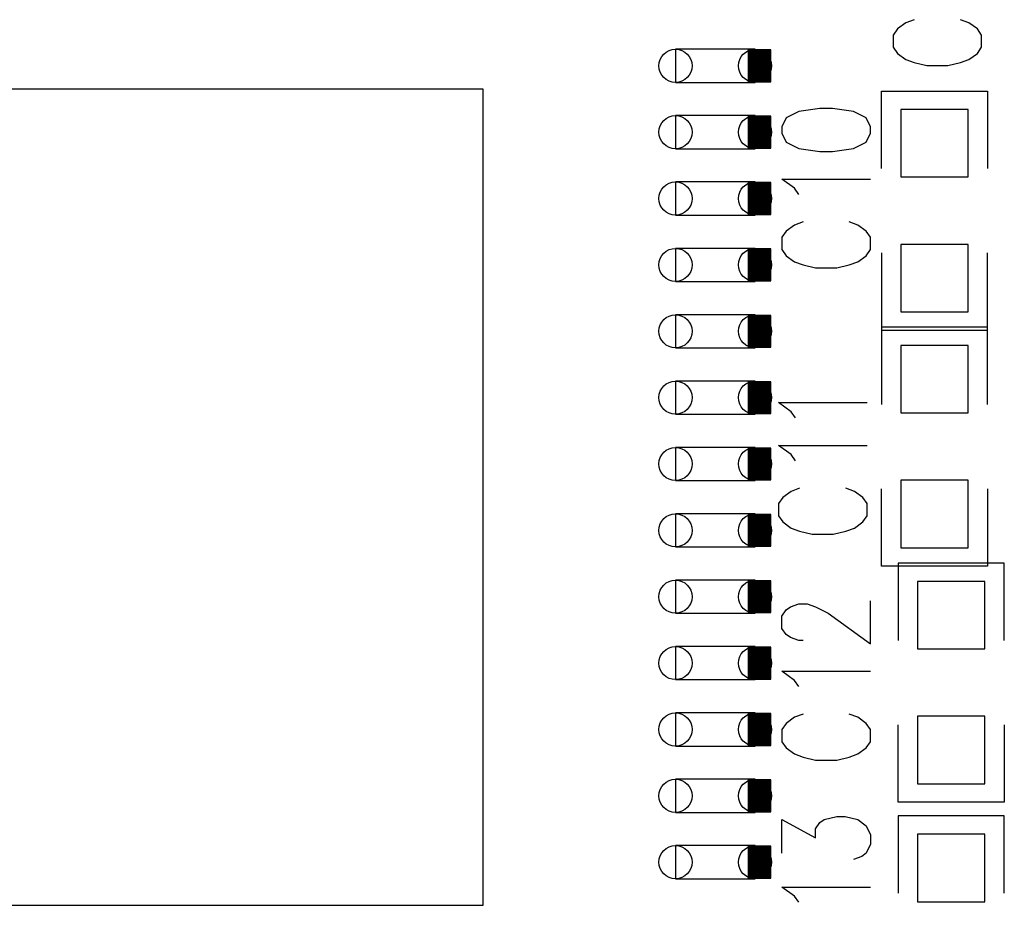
# Model space of a CAD drawing. Extents: x 2 to 38, y 4.3 to 27.6.
# Tile 19 of 25: x 26.7 to 28, y 16.6 to 17.7. Entities that reach past the tile are written whole.
import ezdxf

# ---------------------------------------------------------------- set-up
doc = ezdxf.new("R2010")
doc.units = 0
doc.layers.get('0').update_dxf_attribs({"linetype": 'CONTINUOUS'})
doc.layers.add('assy_t', color=3, linetype='CONTINUOUS')

# ---------------------------------------------------------------- blocks, each defined once
blk = doc.blocks.new('D18')
blk.add_lwpolyline([(-0.04232, -0.04232), (0.04232, -0.04232), (0.04232, 0.04232), (-0.04232, 0.04232)], close=True)
blk = doc.blocks.new('D20')
blk.add_lwpolyline([(-0.51238, -0.51238), (0.51238, -0.51238), (0.51238, 0.51238), (-0.51238, 0.51238)], close=True)
blk = doc.blocks.new('D34')
blk.add_lwpolyline([(0.0499, 0.0208), (-0.0499, 0.0208), (-0.0499, -0.0208), (0.0499, -0.0208)], close=True)
for centre in [(-0.0499, 0), (0.0499, 0)]:
    blk.add_circle(centre, 0.0208)

msp = doc.modelspace()

# ---------------------------------------------------------------- linework, layer by layer
at = {"layer": 'assy_t', "color": 3}
for points in [[(27.844726, 17.705726), (27.834146, 17.701886), (27.823566, 17.694186), (27.818266, 17.686486), (27.818266, 17.671106), (27.823566, 17.663406), (27.834146, 17.655706), (27.844726, 17.651866), (27.860586, 17.648026), (27.887046, 17.648026), (27.902906, 17.651866), (27.913486, 17.655706), (27.924086, 17.663406), (27.929366, 17.671106), (27.929366, 17.686486), (27.924086, 17.694186), (27.913486, 17.701886), (27.902906, 17.705726)], [(27.664826, 17.627826), (27.664826, 17.667806), (27.636506, 17.667806), (27.636506, 17.627826), (27.664826, 17.627826)], [(27.636506, 17.627826), (27.636506, 17.667806)], [(27.637346, 17.627826), (27.637346, 17.667806)], [(27.638166, 17.627826), (27.638166, 17.667806)], [(27.639006, 17.627826), (27.639006, 17.667806)], [(27.639846, 17.627826), (27.639846, 17.667806)], [(27.640666, 17.627826), (27.640666, 17.667806)], [(27.641506, 17.627826), (27.641506, 17.667806)], [(27.642346, 17.627826), (27.642346, 17.667806)], [(27.643166, 17.627826), (27.643166, 17.667806)], [(27.644006, 17.627826), (27.644006, 17.667806)], [(27.644846, 17.627826), (27.644846, 17.667806)], [(27.645666, 17.627826), (27.645666, 17.667806)], [(27.646506, 17.627826), (27.646506, 17.667806)], [(27.647326, 17.627826), (27.647326, 17.667806)], [(27.648166, 17.627826), (27.648166, 17.667806)], [(27.649006, 17.627826), (27.649006, 17.667806)], [(27.649826, 17.627826), (27.649826, 17.667806)], [(27.650666, 17.627826), (27.650666, 17.667806)], [(27.651506, 17.627826), (27.651506, 17.667806)], [(27.652326, 17.627826), (27.652326, 17.667806)], [(27.653166, 17.627826), (27.653166, 17.667806)], [(27.654006, 17.627826), (27.654006, 17.667806)], [(27.654826, 17.627826), (27.654826, 17.667806)], [(27.655666, 17.627826), (27.655666, 17.667806)], [(27.656506, 17.627826), (27.656506, 17.667806)], [(27.657326, 17.627826), (27.657326, 17.667806)], [(27.658166, 17.627826), (27.658166, 17.667806)], [(27.659006, 17.627826), (27.659006, 17.667806)], [(27.659826, 17.627826), (27.659826, 17.667806)], [(27.660666, 17.627826), (27.660666, 17.667806)], [(27.661506, 17.627826), (27.661506, 17.667806)], [(27.662326, 17.627826), (27.662326, 17.667806)], [(27.663166, 17.627826), (27.663166, 17.667806)], [(27.664006, 17.627826), (27.664006, 17.667806)], [(27.803466, 17.518926), (27.803466, 17.615986), (27.936766, 17.615986), (27.936766, 17.518926)], [(27.678606, 17.563366), (27.683886, 17.551826), (27.699766, 17.544126), (27.726226, 17.540286), (27.742086, 17.540286), (27.768546, 17.544126), (27.784406, 17.551826), (27.789706, 17.563366), (27.789706, 17.571066), (27.784406, 17.582606), (27.768546, 17.590306), (27.742086, 17.594146), (27.726226, 17.594146), (27.699766, 17.590306), (27.683886, 17.582606), (27.678606, 17.571066), (27.678606, 17.563366)], [(27.664826, 17.544506), (27.664826, 17.584506), (27.636506, 17.584506), (27.636506, 17.544506), (27.664826, 17.544506)], [(27.636506, 17.544506), (27.636506, 17.584506)], [(27.637346, 17.544506), (27.637346, 17.584506)], [(27.638166, 17.544506), (27.638166, 17.584506)], [(27.639006, 17.544506), (27.639006, 17.584506)], [(27.639846, 17.544506), (27.639846, 17.584506)], [(27.640666, 17.544506), (27.640666, 17.584506)], [(27.641506, 17.544506), (27.641506, 17.584506)], [(27.642346, 17.544506), (27.642346, 17.584506)], [(27.643166, 17.544506), (27.643166, 17.584506)], [(27.644006, 17.544506), (27.644006, 17.584506)], [(27.644846, 17.544506), (27.644846, 17.584506)], [(27.645666, 17.544506), (27.645666, 17.584506)], [(27.646506, 17.544506), (27.646506, 17.584506)], [(27.647326, 17.544506), (27.647326, 17.584506)], [(27.648166, 17.544506), (27.648166, 17.584506)], [(27.649006, 17.544506), (27.649006, 17.584506)], [(27.649826, 17.544506), (27.649826, 17.584506)], [(27.650666, 17.544506), (27.650666, 17.584506)], [(27.651506, 17.544506), (27.651506, 17.584506)], [(27.652326, 17.544506), (27.652326, 17.584506)], [(27.653166, 17.544506), (27.653166, 17.584506)], [(27.654006, 17.544506), (27.654006, 17.584506)], [(27.654826, 17.544506), (27.654826, 17.584506)], [(27.655666, 17.544506), (27.655666, 17.584506)], [(27.656506, 17.544506), (27.656506, 17.584506)], [(27.657326, 17.544506), (27.657326, 17.584506)], [(27.658166, 17.544506), (27.658166, 17.584506)], [(27.659006, 17.544506), (27.659006, 17.584506)], [(27.659826, 17.544506), (27.659826, 17.584506)], [(27.660666, 17.544506), (27.660666, 17.584506)], [(27.661506, 17.544506), (27.661506, 17.584506)], [(27.662326, 17.544506), (27.662326, 17.584506)], [(27.663166, 17.544506), (27.663166, 17.584506)], [(27.664006, 17.544506), (27.664006, 17.584506)], [(27.699766, 17.486426), (27.694466, 17.494106), (27.678606, 17.505666), (27.789706, 17.505666)], [(27.664826, 17.461186), (27.664826, 17.501186), (27.636506, 17.501186), (27.636506, 17.461186), (27.664826, 17.461186)], [(27.636506, 17.461186), (27.636506, 17.501186)], [(27.637346, 17.461186), (27.637346, 17.501186)], [(27.638166, 17.461186), (27.638166, 17.501186)], [(27.639006, 17.461186), (27.639006, 17.501186)], [(27.639846, 17.461186), (27.639846, 17.501186)], [(27.640666, 17.461186), (27.640666, 17.501186)], [(27.641506, 17.461186), (27.641506, 17.501186)], [(27.642346, 17.461186), (27.642346, 17.501186)], [(27.643166, 17.461186), (27.643166, 17.501186)], [(27.644006, 17.461186), (27.644006, 17.501186)], [(27.644846, 17.461186), (27.644846, 17.501186)], [(27.645666, 17.461186), (27.645666, 17.501186)], [(27.646506, 17.461186), (27.646506, 17.501186)], [(27.647326, 17.461186), (27.647326, 17.501186)], [(27.648166, 17.461186), (27.648166, 17.501186)], [(27.649006, 17.461186), (27.649006, 17.501186)], [(27.649826, 17.461186), (27.649826, 17.501186)], [(27.650666, 17.461186), (27.650666, 17.501186)], [(27.651506, 17.461186), (27.651506, 17.501186)], [(27.652326, 17.461186), (27.652326, 17.501186)], [(27.653166, 17.461186), (27.653166, 17.501186)], [(27.654006, 17.461186), (27.654006, 17.501186)], [(27.654826, 17.461186), (27.654826, 17.501186)], [(27.655666, 17.461186), (27.655666, 17.501186)], [(27.656506, 17.461186), (27.656506, 17.501186)], [(27.657326, 17.461186), (27.657326, 17.501186)], [(27.658166, 17.461186), (27.658166, 17.501186)], [(27.659006, 17.461186), (27.659006, 17.501186)], [(27.659826, 17.461186), (27.659826, 17.501186)], [(27.660666, 17.461186), (27.660666, 17.501186)], [(27.661506, 17.461186), (27.661506, 17.501186)], [(27.662326, 17.461186), (27.662326, 17.501186)], [(27.663166, 17.461186), (27.663166, 17.501186)], [(27.664006, 17.461186), (27.664006, 17.501186)], [(27.705046, 17.451786), (27.694466, 17.447946), (27.683886, 17.440246), (27.678606, 17.432546), (27.678606, 17.417166), (27.683886, 17.409466), (27.694466, 17.401766), (27.705046, 17.397926), (27.720926, 17.394086), (27.747386, 17.394086), (27.763246, 17.397926), (27.773826, 17.401766), (27.784406, 17.409466), (27.789706, 17.417166), (27.789706, 17.432546), (27.784406, 17.440246), (27.773826, 17.447946), (27.763246, 17.451786)], [(27.664826, 17.377886), (27.664826, 17.417866), (27.636506, 17.417866), (27.636506, 17.377886), (27.664826, 17.377886)], [(27.636506, 17.377886), (27.636506, 17.417866)], [(27.637346, 17.377886), (27.637346, 17.417866)], [(27.638166, 17.377886), (27.638166, 17.417866)], [(27.639006, 17.377886), (27.639006, 17.417866)], [(27.639846, 17.377886), (27.639846, 17.417866)], [(27.640666, 17.377886), (27.640666, 17.417866)], [(27.641506, 17.377886), (27.641506, 17.417866)], [(27.642346, 17.377886), (27.642346, 17.417866)], [(27.643166, 17.377886), (27.643166, 17.417866)], [(27.644006, 17.377886), (27.644006, 17.417866)], [(27.644846, 17.377886), (27.644846, 17.417866)], [(27.645666, 17.377886), (27.645666, 17.417866)], [(27.646506, 17.377886), (27.646506, 17.417866)], [(27.647326, 17.377886), (27.647326, 17.417866)], [(27.648166, 17.377886), (27.648166, 17.417866)], [(27.649006, 17.377886), (27.649006, 17.417866)], [(27.649826, 17.377886), (27.649826, 17.417866)], [(27.650666, 17.377886), (27.650666, 17.417866)], [(27.651506, 17.377886), (27.651506, 17.417866)], [(27.652326, 17.377886), (27.652326, 17.417866)], [(27.653166, 17.377886), (27.653166, 17.417866)], [(27.654006, 17.377886), (27.654006, 17.417866)], [(27.654826, 17.377886), (27.654826, 17.417866)], [(27.655666, 17.377886), (27.655666, 17.417866)], [(27.656506, 17.377886), (27.656506, 17.417866)], [(27.657326, 17.377886), (27.657326, 17.417866)], [(27.658166, 17.377886), (27.658166, 17.417866)], [(27.659006, 17.377886), (27.659006, 17.417866)], [(27.659826, 17.377886), (27.659826, 17.417866)], [(27.660666, 17.377886), (27.660666, 17.417866)], [(27.661506, 17.377886), (27.661506, 17.417866)], [(27.662326, 17.377886), (27.662326, 17.417866)], [(27.663166, 17.377886), (27.663166, 17.417866)], [(27.664006, 17.377886), (27.664006, 17.417866)], [(27.803466, 17.413126), (27.803466, 17.316066), (27.936766, 17.316066), (27.936766, 17.413126)], [(27.664826, 17.294566), (27.664826, 17.334566), (27.636506, 17.334566), (27.636506, 17.294566), (27.664826, 17.294566)], [(27.636506, 17.294566), (27.636506, 17.334566)], [(27.637346, 17.294566), (27.637346, 17.334566)], [(27.638166, 17.294566), (27.638166, 17.334566)], [(27.639006, 17.294566), (27.639006, 17.334566)], [(27.639846, 17.294566), (27.639846, 17.334566)], [(27.640666, 17.294566), (27.640666, 17.334566)], [(27.641506, 17.294566), (27.641506, 17.334566)], [(27.642346, 17.294566), (27.642346, 17.334566)], [(27.643166, 17.294566), (27.643166, 17.334566)], [(27.644006, 17.294566), (27.644006, 17.334566)], [(27.644846, 17.294566), (27.644846, 17.334566)], [(27.645666, 17.294566), (27.645666, 17.334566)], [(27.646506, 17.294566), (27.646506, 17.334566)], [(27.647326, 17.294566), (27.647326, 17.334566)], [(27.648166, 17.294566), (27.648166, 17.334566)], [(27.649006, 17.294566), (27.649006, 17.334566)], [(27.649826, 17.294566), (27.649826, 17.334566)], [(27.650666, 17.294566), (27.650666, 17.334566)], [(27.651506, 17.294566), (27.651506, 17.334566)], [(27.652326, 17.294566), (27.652326, 17.334566)], [(27.653166, 17.294566), (27.653166, 17.334566)], [(27.654006, 17.294566), (27.654006, 17.334566)], [(27.654826, 17.294566), (27.654826, 17.334566)], [(27.655666, 17.294566), (27.655666, 17.334566)], [(27.656506, 17.294566), (27.656506, 17.334566)], [(27.657326, 17.294566), (27.657326, 17.334566)], [(27.658166, 17.294566), (27.658166, 17.334566)], [(27.659006, 17.294566), (27.659006, 17.334566)], [(27.659826, 17.294566), (27.659826, 17.334566)], [(27.660666, 17.294566), (27.660666, 17.334566)], [(27.661506, 17.294566), (27.661506, 17.334566)], [(27.662326, 17.294566), (27.662326, 17.334566)], [(27.663166, 17.294566), (27.663166, 17.334566)], [(27.664006, 17.294566), (27.664006, 17.334566)], [(27.936766, 17.222666), (27.936766, 17.319726), (27.803466, 17.319726), (27.803466, 17.222666)], [(27.664826, 17.211266), (27.664826, 17.251246), (27.636506, 17.251246), (27.636506, 17.211266)], [(27.636506, 17.211266), (27.636506, 17.251246)], [(27.637346, 17.211266), (27.637346, 17.251246)], [(27.638166, 17.211266), (27.638166, 17.251246)], [(27.639006, 17.211266), (27.639006, 17.251246)], [(27.639846, 17.211266), (27.639846, 17.251246)], [(27.640666, 17.211266), (27.640666, 17.251246)], [(27.641506, 17.211266), (27.641506, 17.251246)], [(27.642346, 17.211266), (27.642346, 17.251246)], [(27.643166, 17.211266), (27.643166, 17.251246)], [(27.644006, 17.211266), (27.644006, 17.251246)], [(27.644846, 17.211266), (27.644846, 17.251246)], [(27.645666, 17.211266), (27.645666, 17.251246)], [(27.646506, 17.211266), (27.646506, 17.251246)], [(27.647326, 17.211266), (27.647326, 17.251246)], [(27.648166, 17.211266), (27.648166, 17.251246)], [(27.649006, 17.211266), (27.649006, 17.251246)], [(27.649826, 17.211266), (27.649826, 17.251246)], [(27.650666, 17.211266), (27.650666, 17.251246)], [(27.651506, 17.211266), (27.651506, 17.251246)], [(27.652326, 17.211266), (27.652326, 17.251246)], [(27.653166, 17.211266), (27.653166, 17.251246)], [(27.654006, 17.211266), (27.654006, 17.251246)], [(27.654826, 17.211266), (27.654826, 17.251246)], [(27.655666, 17.211266), (27.655666, 17.251246)], [(27.656506, 17.211266), (27.656506, 17.251246)], [(27.657326, 17.211266), (27.657326, 17.251246)], [(27.658166, 17.211266), (27.658166, 17.251246)], [(27.659006, 17.211266), (27.659006, 17.251246)], [(27.659826, 17.211266), (27.659826, 17.251246)], [(27.660666, 17.211266), (27.660666, 17.251246)], [(27.661506, 17.211266), (27.661506, 17.251246)], [(27.662326, 17.211266), (27.662326, 17.251246)], [(27.663166, 17.211266), (27.663166, 17.251246)], [(27.664006, 17.211266), (27.664006, 17.251246)], [(27.695526, 17.205926), (27.690246, 17.213626), (27.674366, 17.225166), (27.785466, 17.225166)], [(27.636506, 17.211266), (27.664826, 17.211266)], [(27.664826, 17.127946), (27.664826, 17.167926), (27.636506, 17.167926), (27.636506, 17.127946), (27.664826, 17.127946)], [(27.636506, 17.127946), (27.636506, 17.167926)], [(27.637346, 17.127946), (27.637346, 17.167926)], [(27.638166, 17.127946), (27.638166, 17.167926)], [(27.639006, 17.127946), (27.639006, 17.167926)], [(27.639846, 17.127946), (27.639846, 17.167926)], [(27.640666, 17.127946), (27.640666, 17.167926)], [(27.641506, 17.127946), (27.641506, 17.167926)], [(27.642346, 17.127946), (27.642346, 17.167926)], [(27.643166, 17.127946), (27.643166, 17.167926)], [(27.644006, 17.127946), (27.644006, 17.167926)], [(27.644846, 17.127946), (27.644846, 17.167926)], [(27.645666, 17.127946), (27.645666, 17.167926)], [(27.646506, 17.127946), (27.646506, 17.167926)], [(27.647326, 17.127946), (27.647326, 17.167926)], [(27.648166, 17.127946), (27.648166, 17.167926)], [(27.649006, 17.127946), (27.649006, 17.167926)], [(27.649826, 17.127946), (27.649826, 17.167926)], [(27.650666, 17.127946), (27.650666, 17.167926)], [(27.651506, 17.127946), (27.651506, 17.167926)], [(27.652326, 17.127946), (27.652326, 17.167926)], [(27.653166, 17.127946), (27.653166, 17.167926)], [(27.654006, 17.127946), (27.654006, 17.167926)], [(27.654826, 17.127946), (27.654826, 17.167926)], [(27.655666, 17.127946), (27.655666, 17.167926)], [(27.656506, 17.127946), (27.656506, 17.167926)], [(27.657326, 17.127946), (27.657326, 17.167926)], [(27.658166, 17.127946), (27.658166, 17.167926)], [(27.659006, 17.127946), (27.659006, 17.167926)], [(27.659826, 17.127946), (27.659826, 17.167926)], [(27.660666, 17.127946), (27.660666, 17.167926)], [(27.661506, 17.127946), (27.661506, 17.167926)], [(27.662326, 17.127946), (27.662326, 17.167926)], [(27.663166, 17.127946), (27.663166, 17.167926)], [(27.664006, 17.127946), (27.664006, 17.167926)], [(27.695526, 17.152066), (27.690246, 17.159766), (27.674366, 17.171306), (27.785466, 17.171306)], [(27.700826, 17.117446), (27.690246, 17.113586), (27.679666, 17.105906), (27.674366, 17.098206), (27.674366, 17.082806), (27.679666, 17.075126), (27.690246, 17.067426), (27.700826, 17.063566), (27.716686, 17.059726), (27.743146, 17.059726), (27.759026, 17.063566), (27.769606, 17.067426), (27.780186, 17.075126), (27.785466, 17.082806), (27.785466, 17.098206), (27.780186, 17.105906), (27.769606, 17.113586), (27.759026, 17.117446)], [(27.936766, 17.116866), (27.936766, 17.019806), (27.803466, 17.019806), (27.803466, 17.116866)], [(27.664826, 17.044626), (27.664826, 17.084626), (27.636506, 17.084626), (27.636506, 17.044626), (27.664826, 17.044626)], [(27.636506, 17.044626), (27.636506, 17.084626)], [(27.637346, 17.044626), (27.637346, 17.084626)], [(27.638166, 17.044626), (27.638166, 17.084626)], [(27.639006, 17.044626), (27.639006, 17.084626)], [(27.639846, 17.044626), (27.639846, 17.084626)], [(27.640666, 17.044626), (27.640666, 17.084626)], [(27.641506, 17.044626), (27.641506, 17.084626)], [(27.642346, 17.044626), (27.642346, 17.084626)], [(27.643166, 17.044626), (27.643166, 17.084626)], [(27.644006, 17.044626), (27.644006, 17.084626)], [(27.644846, 17.044626), (27.644846, 17.084626)], [(27.645666, 17.044626), (27.645666, 17.084626)], [(27.646506, 17.044626), (27.646506, 17.084626)], [(27.647326, 17.044626), (27.647326, 17.084626)], [(27.648166, 17.044626), (27.648166, 17.084626)], [(27.649006, 17.044626), (27.649006, 17.084626)], [(27.649826, 17.044626), (27.649826, 17.084626)], [(27.650666, 17.044626), (27.650666, 17.084626)], [(27.651506, 17.044626), (27.651506, 17.084626)], [(27.652326, 17.044626), (27.652326, 17.084626)], [(27.653166, 17.044626), (27.653166, 17.084626)], [(27.654006, 17.044626), (27.654006, 17.084626)], [(27.654826, 17.044626), (27.654826, 17.084626)], [(27.655666, 17.044626), (27.655666, 17.084626)], [(27.656506, 17.044626), (27.656506, 17.084626)], [(27.657326, 17.044626), (27.657326, 17.084626)], [(27.658166, 17.044626), (27.658166, 17.084626)], [(27.659006, 17.044626), (27.659006, 17.084626)], [(27.659826, 17.044626), (27.659826, 17.084626)], [(27.660666, 17.044626), (27.660666, 17.084626)], [(27.661506, 17.044626), (27.661506, 17.084626)], [(27.662326, 17.044626), (27.662326, 17.084626)], [(27.663166, 17.044626), (27.663166, 17.084626)], [(27.664006, 17.044626), (27.664006, 17.084626)], [(27.957926, 16.926406), (27.957926, 17.023466), (27.824626, 17.023466), (27.824626, 16.926406)], [(27.664826, 16.961326), (27.664826, 17.001306), (27.636506, 17.001306), (27.636506, 16.961326), (27.664826, 16.961326)], [(27.636506, 16.961326), (27.636506, 17.001306)], [(27.637346, 16.961326), (27.637346, 17.001306)], [(27.638166, 16.961326), (27.638166, 17.001306)], [(27.639006, 16.961326), (27.639006, 17.001306)], [(27.639846, 16.961326), (27.639846, 17.001306)], [(27.640666, 16.961326), (27.640666, 17.001306)], [(27.641506, 16.961326), (27.641506, 17.001306)], [(27.642346, 16.961326), (27.642346, 17.001306)], [(27.643166, 16.961326), (27.643166, 17.001306)], [(27.644006, 16.961326), (27.644006, 17.001306)], [(27.644846, 16.961326), (27.644846, 17.001306)], [(27.645666, 16.961326), (27.645666, 17.001306)], [(27.646506, 16.961326), (27.646506, 17.001306)], [(27.647326, 16.961326), (27.647326, 17.001306)], [(27.648166, 16.961326), (27.648166, 17.001306)], [(27.649006, 16.961326), (27.649006, 17.001306)], [(27.649826, 16.961326), (27.649826, 17.001306)], [(27.650666, 16.961326), (27.650666, 17.001306)], [(27.651506, 16.961326), (27.651506, 17.001306)], [(27.652326, 16.961326), (27.652326, 17.001306)], [(27.653166, 16.961326), (27.653166, 17.001306)], [(27.654006, 16.961326), (27.654006, 17.001306)], [(27.654826, 16.961326), (27.654826, 17.001306)], [(27.655666, 16.961326), (27.655666, 17.001306)], [(27.656506, 16.961326), (27.656506, 17.001306)], [(27.657326, 16.961326), (27.657326, 17.001306)], [(27.658166, 16.961326), (27.658166, 17.001306)], [(27.659006, 16.961326), (27.659006, 17.001306)], [(27.659826, 16.961326), (27.659826, 17.001306)], [(27.660666, 16.961326), (27.660666, 17.001306)], [(27.661506, 16.961326), (27.661506, 17.001306)], [(27.662326, 16.961326), (27.662326, 17.001306)], [(27.663166, 16.961326), (27.663166, 17.001306)], [(27.664006, 16.961326), (27.664006, 17.001306)], [(27.699766, 16.926226), (27.689186, 16.930066), (27.683886, 16.933906), (27.678606, 16.941606), (27.678606, 16.957006), (27.683886, 16.964686), (27.689186, 16.968546), (27.699766, 16.972386), (27.710346, 16.972386), (27.720926, 16.968546), (27.736806, 16.960846), (27.789706, 16.922366), (27.789706, 16.976226)], [(27.705046, 16.926226), (27.699766, 16.926226)], [(27.664826, 16.878006), (27.664826, 16.917986), (27.636506, 16.917986), (27.636506, 16.878006), (27.664826, 16.878006)], [(27.636506, 16.878006), (27.636506, 16.917986)], [(27.637346, 16.878006), (27.637346, 16.917986)], [(27.638166, 16.878006), (27.638166, 16.917986)], [(27.639006, 16.878006), (27.639006, 16.917986)], [(27.639846, 16.878006), (27.639846, 16.917986)], [(27.640666, 16.878006), (27.640666, 16.917986)], [(27.641506, 16.878006), (27.641506, 16.917986)], [(27.642346, 16.878006), (27.642346, 16.917986)], [(27.643166, 16.878006), (27.643166, 16.917986)], [(27.644006, 16.878006), (27.644006, 16.917986)], [(27.644846, 16.878006), (27.644846, 16.917986)], [(27.645666, 16.878006), (27.645666, 16.917986)], [(27.646506, 16.878006), (27.646506, 16.917986)], [(27.647326, 16.878006), (27.647326, 16.917986)], [(27.648166, 16.878006), (27.648166, 16.917986)], [(27.649006, 16.878006), (27.649006, 16.917986)], [(27.649826, 16.878006), (27.649826, 16.917986)], [(27.650666, 16.878006), (27.650666, 16.917986)], [(27.651506, 16.878006), (27.651506, 16.917986)], [(27.652326, 16.878006), (27.652326, 16.917986)], [(27.653166, 16.878006), (27.653166, 16.917986)], [(27.654006, 16.878006), (27.654006, 16.917986)], [(27.654826, 16.878006), (27.654826, 16.917986)], [(27.655666, 16.878006), (27.655666, 16.917986)], [(27.656506, 16.878006), (27.656506, 16.917986)], [(27.657326, 16.878006), (27.657326, 16.917986)], [(27.658166, 16.878006), (27.658166, 16.917986)], [(27.659006, 16.878006), (27.659006, 16.917986)], [(27.659826, 16.878006), (27.659826, 16.917986)], [(27.660666, 16.878006), (27.660666, 16.917986)], [(27.661506, 16.878006), (27.661506, 16.917986)], [(27.662326, 16.878006), (27.662326, 16.917986)], [(27.663166, 16.878006), (27.663166, 16.917986)], [(27.664006, 16.878006), (27.664006, 16.917986)], [(27.699766, 16.868506), (27.694466, 16.876206), (27.678606, 16.887746), (27.789706, 16.887746)], [(27.664826, 16.794686), (27.664826, 16.834686), (27.636506, 16.834686), (27.636506, 16.794686), (27.664826, 16.794686)], [(27.636506, 16.794686), (27.636506, 16.834686)], [(27.637346, 16.794686), (27.637346, 16.834686)], [(27.638166, 16.794686), (27.638166, 16.834686)], [(27.639006, 16.794686), (27.639006, 16.834686)], [(27.639846, 16.794686), (27.639846, 16.834686)], [(27.640666, 16.794686), (27.640666, 16.834686)], [(27.641506, 16.794686), (27.641506, 16.834686)], [(27.642346, 16.794686), (27.642346, 16.834686)], [(27.643166, 16.794686), (27.643166, 16.834686)], [(27.644006, 16.794686), (27.644006, 16.834686)], [(27.644846, 16.794686), (27.644846, 16.834686)], [(27.645666, 16.794686), (27.645666, 16.834686)], [(27.646506, 16.794686), (27.646506, 16.834686)], [(27.647326, 16.794686), (27.647326, 16.834686)], [(27.648166, 16.794686), (27.648166, 16.834686)], [(27.649006, 16.794686), (27.649006, 16.834686)], [(27.649826, 16.794686), (27.649826, 16.834686)], [(27.650666, 16.794686), (27.650666, 16.834686)], [(27.651506, 16.794686), (27.651506, 16.834686)], [(27.652326, 16.794686), (27.652326, 16.834686)], [(27.653166, 16.794686), (27.653166, 16.834686)], [(27.654006, 16.794686), (27.654006, 16.834686)], [(27.654826, 16.794686), (27.654826, 16.834686)], [(27.655666, 16.794686), (27.655666, 16.834686)], [(27.656506, 16.794686), (27.656506, 16.834686)], [(27.657326, 16.794686), (27.657326, 16.834686)], [(27.658166, 16.794686), (27.658166, 16.834686)], [(27.659006, 16.794686), (27.659006, 16.834686)], [(27.659826, 16.794686), (27.659826, 16.834686)], [(27.660666, 16.794686), (27.660666, 16.834686)], [(27.661506, 16.794686), (27.661506, 16.834686)], [(27.662326, 16.794686), (27.662326, 16.834686)], [(27.663166, 16.794686), (27.663166, 16.834686)], [(27.664006, 16.794686), (27.664006, 16.834686)], [(27.705046, 16.833866), (27.694466, 16.830026), (27.683886, 16.822326), (27.678606, 16.814646), (27.678606, 16.799246), (27.683886, 16.791546), (27.694466, 16.783866), (27.705046, 16.780006), (27.720926, 16.776166), (27.747386, 16.776166), (27.763246, 16.780006), (27.773826, 16.783866), (27.784406, 16.791546), (27.789706, 16.799246), (27.789706, 16.814646), (27.784406, 16.822326), (27.773826, 16.830026), (27.763246, 16.833866)], [(27.957926, 16.820606), (27.957926, 16.723546), (27.824626, 16.723546), (27.824626, 16.820606)], [(27.664826, 16.711386), (27.664826, 16.751366), (27.636506, 16.751366), (27.636506, 16.711386), (27.664826, 16.711386)], [(27.636506, 16.711386), (27.636506, 16.751366)], [(27.637346, 16.711386), (27.637346, 16.751366)], [(27.638166, 16.711386), (27.638166, 16.751366)], [(27.639006, 16.711386), (27.639006, 16.751366)], [(27.639846, 16.711386), (27.639846, 16.751366)], [(27.640666, 16.711386), (27.640666, 16.751366)], [(27.641506, 16.711386), (27.641506, 16.751366)], [(27.642346, 16.711386), (27.642346, 16.751366)], [(27.643166, 16.711386), (27.643166, 16.751366)], [(27.644006, 16.711386), (27.644006, 16.751366)], [(27.644846, 16.711386), (27.644846, 16.751366)], [(27.645666, 16.711386), (27.645666, 16.751366)], [(27.646506, 16.711386), (27.646506, 16.751366)], [(27.647326, 16.711386), (27.647326, 16.751366)], [(27.648166, 16.711386), (27.648166, 16.751366)], [(27.649006, 16.711386), (27.649006, 16.751366)], [(27.649826, 16.711386), (27.649826, 16.751366)], [(27.650666, 16.711386), (27.650666, 16.751366)], [(27.651506, 16.711386), (27.651506, 16.751366)], [(27.652326, 16.711386), (27.652326, 16.751366)], [(27.653166, 16.711386), (27.653166, 16.751366)], [(27.654006, 16.711386), (27.654006, 16.751366)], [(27.654826, 16.711386), (27.654826, 16.751366)], [(27.655666, 16.711386), (27.655666, 16.751366)], [(27.656506, 16.711386), (27.656506, 16.751366)], [(27.657326, 16.711386), (27.657326, 16.751366)], [(27.658166, 16.711386), (27.658166, 16.751366)], [(27.659006, 16.711386), (27.659006, 16.751366)], [(27.659826, 16.711386), (27.659826, 16.751366)], [(27.660666, 16.711386), (27.660666, 16.751366)], [(27.661506, 16.711386), (27.661506, 16.751366)], [(27.662326, 16.711386), (27.662326, 16.751366)], [(27.663166, 16.711386), (27.663166, 16.751366)], [(27.664006, 16.711386), (27.664006, 16.751366)], [(27.678606, 16.659206), (27.678606, 16.701526), (27.720926, 16.678426), (27.720926, 16.689986), (27.726226, 16.697666), (27.731506, 16.701526), (27.747386, 16.705366), (27.757966, 16.705366), (27.773826, 16.701526), (27.784406, 16.693826), (27.789706, 16.682286), (27.789706, 16.670746), (27.784406, 16.659206), (27.779126, 16.655346), (27.768546, 16.651506)], [(27.957926, 16.608986), (27.957926, 16.706046), (27.824626, 16.706046), (27.824626, 16.608986)], [(27.664826, 16.628066), (27.664826, 16.668046), (27.636506, 16.668046), (27.636506, 16.628066), (27.664826, 16.628066)], [(27.636506, 16.628066), (27.636506, 16.668046)], [(27.637346, 16.628066), (27.637346, 16.668046)], [(27.638166, 16.628066), (27.638166, 16.668046)], [(27.639006, 16.628066), (27.639006, 16.668046)], [(27.639846, 16.628066), (27.639846, 16.668046)], [(27.640666, 16.628066), (27.640666, 16.668046)], [(27.641506, 16.628066), (27.641506, 16.668046)], [(27.642346, 16.628066), (27.642346, 16.668046)], [(27.643166, 16.628066), (27.643166, 16.668046)], [(27.644006, 16.628066), (27.644006, 16.668046)], [(27.644846, 16.628066), (27.644846, 16.668046)], [(27.645666, 16.628066), (27.645666, 16.668046)], [(27.646506, 16.628066), (27.646506, 16.668046)], [(27.647326, 16.628066), (27.647326, 16.668046)], [(27.648166, 16.628066), (27.648166, 16.668046)], [(27.649006, 16.628066), (27.649006, 16.668046)], [(27.649826, 16.628066), (27.649826, 16.668046)], [(27.650666, 16.628066), (27.650666, 16.668046)], [(27.651506, 16.628066), (27.651506, 16.668046)], [(27.652326, 16.628066), (27.652326, 16.668046)], [(27.653166, 16.628066), (27.653166, 16.668046)], [(27.654006, 16.628066), (27.654006, 16.668046)], [(27.654826, 16.628066), (27.654826, 16.668046)], [(27.655666, 16.628066), (27.655666, 16.668046)], [(27.656506, 16.628066), (27.656506, 16.668046)], [(27.657326, 16.628066), (27.657326, 16.668046)], [(27.658166, 16.628066), (27.658166, 16.668046)], [(27.659006, 16.628066), (27.659006, 16.668046)], [(27.659826, 16.628066), (27.659826, 16.668046)], [(27.660666, 16.628066), (27.660666, 16.668046)], [(27.661506, 16.628066), (27.661506, 16.668046)], [(27.662326, 16.628066), (27.662326, 16.668046)], [(27.663166, 16.628066), (27.663166, 16.668046)], [(27.664006, 16.628066), (27.664006, 16.668046)], [(27.699766, 16.597626), (27.694466, 16.605326), (27.678606, 16.616866), (27.789706, 16.616866)]]:
    msp.add_lwpolyline(points, dxfattribs=at)

# ---------------------------------------------------------------- block references
at = {"layer": 'assy_t'}
for name, p in [('D34', (27.594846, 17.647826)), ('D20', (26.790886, 17.106286)), ('D18', (27.870106, 17.550666)), ('D34', (27.594846, 17.564506)), ('D34', (27.594846, 17.481186)), ('D34', (27.594846, 17.397886)), ('D18', (27.870106, 17.381386)), ('D34', (27.594846, 17.314566)), ('D18', (27.870106, 17.254406)), ('D34', (27.594846, 17.231246)), ('D34', (27.594846, 17.147946)), ('D18', (27.870106, 17.085126)), ('D34', (27.594846, 17.064626)), ('D34', (27.594846, 16.981306)), ('D18', (27.891286, 16.958146)), ('D34', (27.594846, 16.898006)), ('D34', (27.594846, 16.814686)), ('D18', (27.891286, 16.788866)), ('D34', (27.594846, 16.731366)), ('D18', (27.891286, 16.640726)), ('D34', (27.594846, 16.648066))]:
    msp.add_blockref(name, p, dxfattribs=at)

doc.saveas('drawing.dxf')
